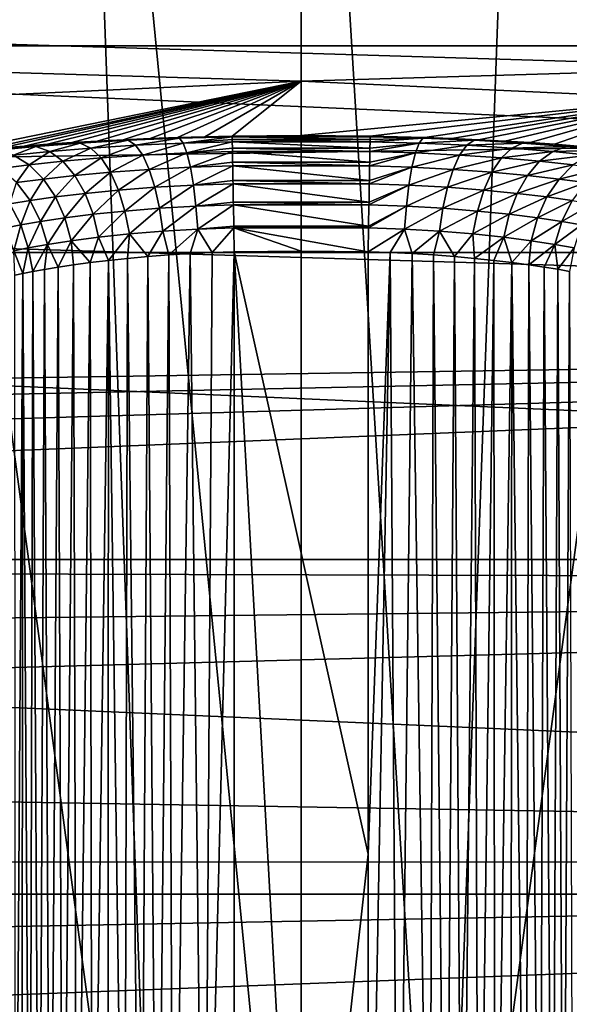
# Model space of a CAD drawing. Header units: metres. Extents: x -22 to 72, y -222 to 22.
# Tile 187 of 256: x -1.22 to 1.16, y 13.99 to 18.24. Entities that reach past the tile are written whole.
import ezdxf

# ---------------------------------------------------------------- set-up
doc = ezdxf.new("R2010")
doc.units = ezdxf.units.M
doc.layers.add('solid_509499_SW0002', color=7, linetype='CONTINUOUS')

msp = doc.modelspace()

# ---------------------------------------------------------------- linework, layer by layer
at = {"layer": 'solid_509499_SW0002'}
for points in [[(0, 11.699954, 120.188515), (0, 21.713963, 120.013718), (-0.974193, 21.692097, 120.013718)], [(0.612328, 11.68392, 120.188515), (0.974193, 21.692097, 120.013718), (0, 21.713963, 120.013718)], [(0, 11.699954, 120.188515), (0.612328, 11.68392, 120.188515), (0, 21.713963, 120.013718)], [(-0.612328, 11.68392, 120.188515), (-0.974193, 21.692097, 120.013718), (-1.946424, 21.626549, 120.013718)], [(-0.612328, 11.68392, 120.188515), (0, 11.699954, 120.188515), (-0.974193, 21.692097, 120.013718)], [(0.612328, 11.68392, 120.188515), (1.946424, 21.626549, 120.013718), (0.974193, 21.692097, 120.013718)], [(-1.222978, 11.63586, 120.188515), (-0.612328, 11.68392, 120.188515), (-1.946424, 21.626549, 120.013718)], [(0.612328, 11.68392, 120.188515), (1.222978, 11.63586, 120.188515), (1.946424, 21.626549, 120.013718)], [(-8.320589, 18.351847, 0.034086), (9.419344, 17.812874, 0.034086), (7.757732, 18.596777, 0.034086)], [(5.158554, 18.130411, 90), (-5.158554, 18.130411, 90), (-3.463683, 18.529041, 90)], [(5.158554, 18.130411, 90), (-3.463683, 18.529041, 90), (3.463683, 18.529041, 90)], [(-14.462714, 17.236006), (-12.905463, 18.430925), (14.462714, 17.236006)], [(-12.905463, 18.430925), (12.905463, 18.430925), (14.462714, 17.236006)], [(-9.957514, 17.517717, 0.034086), (9.419344, 17.812874, 0.034086), (-8.320589, 18.351847, 0.034086)], [(0, 17.977919, 90), (-5.158554, 18.130411, 90), (5.158554, 18.130411, 90)], [(0, 17.977919, 90), (-1.658791, 17.901228, 90), (-5.158554, 18.130411, 90)], [(1.658791, 17.901228, 90), (0, 17.977919, 90), (5.158554, 18.130411, 90)], [(-1.537294, 17.664787, 104.11422), (-1.658791, 17.901228, 90), (0, 17.977919, 90)], [(-1.381157, 17.680735, 103.939835), (-1.537294, 17.664787, 104.11422), (0, 17.977919, 90)], [(-1.292765, 17.688786, 103.861588), (-1.381157, 17.680735, 103.939835), (0, 17.977919, 90)], [(-1.19811, 17.696701, 103.790024), (-1.292765, 17.688786, 103.861588), (0, 17.977919, 90)], [(-1.097779, 17.704334, 103.725655), (-1.19811, 17.696701, 103.790024), (0, 17.977919, 90)], [(-0.992401, 17.711544, 103.668968), (-1.097779, 17.704334, 103.725655), (0, 17.977919, 90)], [(-0.882675, 17.718201, 103.620407), (-0.992401, 17.711544, 103.668968), (0, 17.977919, 90)], [(-0.769403, 17.724182, 103.580307), (-0.882675, 17.718201, 103.620407), (0, 17.977919, 90)], [(-0.653424, 17.729383, 103.548981), (-0.769403, 17.724182, 103.580307), (0, 17.977919, 90)], [(-0.535618, 17.733725, 103.526596), (-0.653424, 17.729383, 103.548981), (0, 17.977919, 90)], [(-0.416928, 17.737144, 103.513191), (-0.535618, 17.733725, 103.526596), (0, 17.977919, 90)], [(-0.29827, 17.739614, 103.508728), (-0.416928, 17.737144, 103.513191), (0, 17.977919, 90)], [(0, 17.742123, 103.508728), (-0.29827, 17.739614, 103.508728), (0, 17.977919, 90)], [(0, 17.742123, 103.508728), (0, 17.977919, 90), (1.658791, 17.901228, 90)], [(0.29827, 17.739614, 103.508728), (0, 17.742123, 103.508728), (1.658791, 17.901228, 90)], [(0.534408, 17.733763, 103.526436), (0.29827, 17.739614, 103.508728), (1.658791, 17.901228, 90)], [(0.651796, 17.729448, 103.548622), (0.534408, 17.733763, 103.526436), (1.658791, 17.901228, 90)], [(0.767483, 17.724276, 103.579712), (0.651796, 17.729448, 103.548622), (1.658791, 17.901228, 90)], [(0.880563, 17.718321, 103.61956), (0.767483, 17.724276, 103.579712), (1.658791, 17.901228, 90)], [(0.990195, 17.711687, 103.667892), (0.880563, 17.718321, 103.61956), (1.658791, 17.901228, 90)], [(1.095571, 17.704494, 103.72435), (0.990195, 17.711687, 103.667892), (1.658791, 17.901228, 90)], [(1.195948, 17.696875, 103.788513), (1.095571, 17.704494, 103.72435), (1.658791, 17.901228, 90)], [(-9.957514, 17.517717, 0.034086), (11.002612, 16.880907, 0.034086), (9.419344, 17.812874, 0.034086)], [(-1.147682, 17.695169, 103.833282), (-1.097779, 17.704334, 103.725655), (-0.992401, 17.711544, 103.668968)], [(-1.147682, 17.695169, 103.833282), (-0.992401, 17.711544, 103.668968), (-0.95653, 17.709517, 103.714523)], [(-1.147682, 17.695169, 103.833282), (-0.95653, 17.709517, 103.714523), (-1.087798, 17.673487, 103.916199)], [(-0.95653, 17.709517, 103.714523), (-0.910127, 17.687824, 103.805664), (-1.087798, 17.673487, 103.916199)], [(-0.95653, 17.709517, 103.714523), (-0.992401, 17.711544, 103.668968), (-0.882675, 17.718201, 103.620407)], [(-0.95653, 17.709517, 103.714523), (-0.882675, 17.718201, 103.620407), (-0.769403, 17.724182, 103.580307)], [(-0.95653, 17.709517, 103.714523), (-0.769403, 17.724182, 103.580307), (-0.747676, 17.721767, 103.626305)], [(-0.95653, 17.709517, 103.714523), (-0.747676, 17.721767, 103.626305), (-0.910127, 17.687824, 103.805664)], [(-0.747676, 17.721767, 103.626305), (-0.715928, 17.700062, 103.723526), (-0.910127, 17.687824, 103.805664)], [(-0.747676, 17.721767, 103.626305), (-0.769403, 17.724182, 103.580307), (-0.653424, 17.729383, 103.548981)], [(-0.747676, 17.721767, 103.626305), (-0.653424, 17.729383, 103.548981), (-0.535618, 17.733725, 103.526596)], [(-0.747676, 17.721767, 103.626305), (-0.535618, 17.733725, 103.526596), (-0.526179, 17.731081, 103.571571)], [(-0.747676, 17.721767, 103.626305), (-0.526179, 17.731081, 103.571571), (-0.715928, 17.700062, 103.723526)], [(-0.526179, 17.731081, 103.571571), (-0.509915, 17.709364, 103.672539), (-0.715928, 17.700062, 103.723526)], [(-0.715928, 17.700062, 103.723526), (-0.509915, 17.709364, 103.672539), (-0.685297, 17.657585, 103.814018)], [(-0.509915, 17.709364, 103.672539), (-0.494015, 17.666866, 103.766724), (-0.685297, 17.657585, 103.814018)], [(-0.526179, 17.731081, 103.571571), (-0.535618, 17.733725, 103.526596), (-0.416928, 17.737144, 103.513191)], [(-0.526179, 17.731081, 103.571571), (-0.416928, 17.737144, 103.513191), (-0.29827, 17.739614, 103.508728)], [(-0.526179, 17.731081, 103.571571), (-0.29827, 17.739614, 103.508728), (-0.298226, 17.736958, 103.552216)], [(-0.526179, 17.731081, 103.571571), (-0.298226, 17.736958, 103.552216), (-0.509915, 17.709364, 103.672539)], [(-0.298226, 17.736958, 103.552216), (-0.298032, 17.725439, 103.618538), (-0.509915, 17.709364, 103.672539)], [(-0.298032, 17.725439, 103.618538), (-0.297861, 17.715233, 103.65448), (-0.509915, 17.709364, 103.672539)], [(-0.509915, 17.709364, 103.672539), (-0.297861, 17.715233, 103.65448), (-0.494015, 17.666866, 103.766724)], [(-0.297861, 17.715233, 103.65448), (-0.297394, 17.687445, 103.722542), (-0.494015, 17.666866, 103.766724)], [(0.298226, 17.736958, 103.552216), (-0.29827, 17.739614, 103.508728), (0, 17.742123, 103.508728)], [(0.298226, 17.736958, 103.552216), (-0.298226, 17.736958, 103.552216), (-0.29827, 17.739614, 103.508728)], [(0.298032, 17.725439, 103.618538), (-0.298032, 17.725439, 103.618538), (-0.298226, 17.736958, 103.552216)], [(0.298226, 17.736958, 103.552216), (0.298032, 17.725439, 103.618538), (-0.298226, 17.736958, 103.552216)], [(0.29786, 17.715233, 103.65448), (-0.297861, 17.715233, 103.65448), (-0.298032, 17.725439, 103.618538)], [(0.298032, 17.725439, 103.618538), (0.29786, 17.715233, 103.65448), (-0.298032, 17.725439, 103.618538)], [(0.297393, 17.687445, 103.722542), (-0.297394, 17.687445, 103.722542), (-0.297861, 17.715233, 103.65448)], [(0.29786, 17.715233, 103.65448), (0.297393, 17.687445, 103.722542), (-0.297861, 17.715233, 103.65448)], [(0.298226, 17.736958, 103.552216), (0, 17.742123, 103.508728), (0.29827, 17.739614, 103.508728)], [(0.50999, 17.709345, 103.672569), (0.297145, 17.672716, 103.749992), (0.297393, 17.687445, 103.722542)], [(0.50999, 17.709345, 103.672569), (0.494084, 17.666847, 103.766754), (0.297145, 17.672716, 103.749992)], [(0.50999, 17.709345, 103.672569), (0.297393, 17.687445, 103.722542), (0.29786, 17.715233, 103.65448)], [(0.52626, 17.73106, 103.571609), (0.29786, 17.715233, 103.65448), (0.298032, 17.725439, 103.618538)], [(0.52626, 17.73106, 103.571609), (0.50999, 17.709345, 103.672569), (0.29786, 17.715233, 103.65448)], [(0.52626, 17.73106, 103.571609), (0.298032, 17.725439, 103.618538), (0.298226, 17.736958, 103.552216)], [(0.298226, 17.736958, 103.552216), (0.29827, 17.739614, 103.508728), (0.534408, 17.733763, 103.526436)], [(0.52626, 17.73106, 103.571609), (0.298226, 17.736958, 103.552216), (0.534408, 17.733763, 103.526436)], [(0.50999, 17.709345, 103.672569), (0.716155, 17.700052, 103.723602), (0.494084, 17.666847, 103.766754)], [(0.52626, 17.73106, 103.571609), (0.74792, 17.721758, 103.626389), (0.50999, 17.709345, 103.672569)], [(0.74792, 17.721758, 103.626389), (0.716155, 17.700052, 103.723602), (0.50999, 17.709345, 103.672569)], [(0.52626, 17.73106, 103.571609), (0.534408, 17.733763, 103.526436), (0.651796, 17.729448, 103.548622)], [(0.52626, 17.73106, 103.571609), (0.651796, 17.729448, 103.548622), (0.74792, 17.721758, 103.626389)], [(0.74792, 17.721758, 103.626389), (0.651796, 17.729448, 103.548622), (0.767483, 17.724276, 103.579712)], [(0.74792, 17.721758, 103.626389), (0.956856, 17.709492, 103.714691), (0.716155, 17.700052, 103.723602)], [(0.956856, 17.709492, 103.714691), (0.910431, 17.687798, 103.805824), (0.716155, 17.700052, 103.723602)], [(0.74792, 17.721758, 103.626389), (0.767483, 17.724276, 103.579712), (0.880563, 17.718321, 103.61956)], [(0.74792, 17.721758, 103.626389), (0.880563, 17.718321, 103.61956), (0.956856, 17.709492, 103.714691)], [(0.956856, 17.709492, 103.714691), (0.880563, 17.718321, 103.61956), (0.990195, 17.711687, 103.667892)], [(0.956856, 17.709492, 103.714691), (1.148017, 17.695147, 103.833527), (0.910431, 17.687798, 103.805824)], [(0.956856, 17.709492, 103.714691), (0.990195, 17.711687, 103.667892), (1.095571, 17.704494, 103.72435)], [(0.956856, 17.709492, 103.714691), (1.095571, 17.704494, 103.72435), (1.148017, 17.695147, 103.833527)], [(-1.316822, 17.679735, 103.978935), (-1.292765, 17.688786, 103.861588), (-1.19811, 17.696701, 103.790024)], [(-1.316822, 17.679735, 103.978935), (-1.19811, 17.696701, 103.790024), (-1.147682, 17.695169, 103.833282)], [(-1.316822, 17.679735, 103.978935), (-1.147682, 17.695169, 103.833282), (-1.244935, 17.658056, 104.051689)], [(-1.147682, 17.695169, 103.833282), (-1.087798, 17.673487, 103.916199), (-1.244935, 17.658056, 104.051689)], [(-1.244935, 17.658056, 104.051689), (-1.087798, 17.673487, 103.916199), (-1.17671, 17.615633, 104.118591)], [(-1.147682, 17.695169, 103.833282), (-1.19811, 17.696701, 103.790024), (-1.097779, 17.704334, 103.725655)], [(-1.087798, 17.673487, 103.916199), (-1.030691, 17.631054, 103.992805), (-1.17671, 17.615633, 104.118591)], [(-1.087798, 17.673487, 103.916199), (-0.910127, 17.687824, 103.805664), (-1.030691, 17.631054, 103.992805)], [(-0.910127, 17.687824, 103.805664), (-0.865647, 17.645372, 103.890221), (-1.030691, 17.631054, 103.992805)], [(-0.910127, 17.687824, 103.805664), (-0.715928, 17.700062, 103.723526), (-0.865647, 17.645372, 103.890221)], [(-0.715928, 17.700062, 103.723526), (-0.685297, 17.657585, 103.814018), (-0.865647, 17.645372, 103.890221)], [(-0.685297, 17.657585, 103.814018), (-0.494015, 17.666866, 103.766724), (-0.657122, 17.596197, 103.893822)], [(-0.494015, 17.666866, 103.766724), (-0.479172, 17.605448, 103.850021), (-0.657122, 17.596197, 103.893822)], [(-0.297394, 17.687445, 103.722542), (-0.297146, 17.672716, 103.749992), (-0.494015, 17.666866, 103.766724)], [(-0.494015, 17.666866, 103.766724), (-0.297146, 17.672716, 103.749992), (-0.479172, 17.605448, 103.850021)], [(-0.297146, 17.672716, 103.749992), (-0.296386, 17.627495, 103.815628), (-0.479172, 17.605448, 103.850021)], [(0.297145, 17.672716, 103.749992), (-0.297146, 17.672716, 103.749992), (-0.297394, 17.687445, 103.722542)], [(0.297393, 17.687445, 103.722542), (0.297145, 17.672716, 103.749992), (-0.297394, 17.687445, 103.722542)], [(0.296385, 17.627495, 103.815628), (-0.296386, 17.627495, 103.815628), (-0.297146, 17.672716, 103.749992)], [(0.297145, 17.672716, 103.749992), (0.296385, 17.627495, 103.815628), (-0.297146, 17.672716, 103.749992)], [(0.494084, 17.666847, 103.766754), (0.296112, 17.611271, 103.834579), (0.296385, 17.627495, 103.815628)], [(0.494084, 17.666847, 103.766754), (0.479237, 17.605431, 103.850044), (0.296112, 17.611271, 103.834579)], [(0.494084, 17.666847, 103.766754), (0.296385, 17.627495, 103.815628), (0.297145, 17.672716, 103.749992)], [(0.494084, 17.666847, 103.766754), (0.685508, 17.657576, 103.814087), (0.479237, 17.605431, 103.850044)], [(0.716155, 17.700052, 103.723602), (0.685508, 17.657576, 103.814087), (0.494084, 17.666847, 103.766754)], [(0.716155, 17.700052, 103.723602), (0.910431, 17.687798, 103.805824), (0.685508, 17.657576, 103.814087)], [(0.910431, 17.687798, 103.805824), (0.865928, 17.645346, 103.890373), (0.685508, 17.657576, 103.814087)], [(0.910431, 17.687798, 103.805824), (1.088109, 17.673462, 103.91642), (0.865928, 17.645346, 103.890373)], [(1.088109, 17.673462, 103.91642), (1.03098, 17.631031, 103.993011), (0.865928, 17.645346, 103.890373)], [(1.148017, 17.695147, 103.833527), (1.088109, 17.673462, 103.91642), (0.910431, 17.687798, 103.805824)], [(1.088109, 17.673462, 103.91642), (1.245213, 17.658024, 104.051971), (1.03098, 17.631031, 103.993011)], [(1.148017, 17.695147, 103.833527), (1.317121, 17.679703, 103.97924), (1.088109, 17.673462, 103.91642)], [(1.317121, 17.679703, 103.97924), (1.245213, 17.658024, 104.051971), (1.088109, 17.673462, 103.91642)], [(1.148017, 17.695147, 103.833527), (1.095571, 17.704494, 103.72435), (1.195948, 17.696875, 103.788513)], [(1.148017, 17.695147, 103.833527), (1.195948, 17.696875, 103.788513), (1.290695, 17.688967, 103.859909)], [(1.148017, 17.695147, 103.833527), (1.290695, 17.688967, 103.859909), (1.317121, 17.679703, 103.97924)], [(-1.244935, 17.658056, 104.051689), (-1.17671, 17.615633, 104.118591), (-1.300636, 17.600128, 104.26403)], [(-1.17671, 17.615633, 104.118591), (-1.030691, 17.631054, 103.992805), (-1.11513, 17.554319, 104.176727)], [(-1.030691, 17.631054, 103.992805), (-0.978859, 17.569731, 104.059761), (-1.11513, 17.554319, 104.176727)], [(-1.030691, 17.631054, 103.992805), (-0.865647, 17.645372, 103.890221), (-0.978859, 17.569731, 104.059761)], [(-0.865647, 17.645372, 103.890221), (-0.825033, 17.584019, 103.9645), (-0.978859, 17.569731, 104.059761)], [(-0.865647, 17.645372, 103.890221), (-0.685297, 17.657585, 103.814018), (-0.825033, 17.584019, 103.9645)], [(-0.685297, 17.657585, 103.814018), (-0.657122, 17.596197, 103.893822), (-0.825033, 17.584019, 103.9645)], [(-0.296386, 17.627495, 103.815628), (-0.296113, 17.611271, 103.834579), (-0.479172, 17.605448, 103.850021)], [(0.296112, 17.611271, 103.834579), (-0.296113, 17.611271, 103.834579), (-0.296386, 17.627495, 103.815628)], [(0.296385, 17.627495, 103.815628), (0.296112, 17.611271, 103.834579), (-0.296386, 17.627495, 103.815628)], [(0.685508, 17.657576, 103.814087), (0.657318, 17.596188, 103.893883), (0.479237, 17.605431, 103.850044)], [(0.685508, 17.657576, 103.814087), (0.865928, 17.645346, 103.890373), (0.657318, 17.596188, 103.893883)], [(0.865928, 17.645346, 103.890373), (0.825295, 17.583994, 103.964638), (0.657318, 17.596188, 103.893883)], [(0.865928, 17.645346, 103.890373), (1.03098, 17.631031, 103.993011), (0.825295, 17.583994, 103.964638)], [(1.03098, 17.631031, 103.993011), (0.979129, 17.569706, 104.059959), (0.825295, 17.583994, 103.964638)], [(1.03098, 17.631031, 103.993011), (1.176968, 17.615601, 104.118858), (0.979129, 17.569706, 104.059959)], [(1.245213, 17.658024, 104.051971), (1.176968, 17.615601, 104.118858), (1.03098, 17.631031, 103.993011)], [(-1.300636, 17.600128, 104.26403), (-1.17671, 17.615633, 104.118591), (-1.23095, 17.538811, 104.312141)], [(-1.17671, 17.615633, 104.118591), (-1.11513, 17.554319, 104.176727), (-1.23095, 17.538811, 104.312141)], [(-0.978859, 17.569731, 104.059761), (-0.825033, 17.584019, 103.9645), (-0.934568, 17.492193, 104.114143)], [(-0.825033, 17.584019, 103.9645), (-0.790061, 17.506447, 104.025246), (-0.934568, 17.492193, 104.114143)], [(-0.825033, 17.584019, 103.9645), (-0.657122, 17.596197, 103.893822), (-0.790061, 17.506447, 104.025246)], [(-0.657122, 17.596197, 103.893822), (-0.632634, 17.518579, 103.95945), (-0.790061, 17.506447, 104.025246)], [(-0.657122, 17.596197, 103.893822), (-0.479172, 17.605448, 103.850021), (-0.632634, 17.518579, 103.95945)], [(-0.479172, 17.605448, 103.850021), (-0.466038, 17.52779, 103.91877), (-0.632634, 17.518579, 103.95945)], [(-0.479172, 17.605448, 103.850021), (-0.296113, 17.611271, 103.834579), (-0.466038, 17.52779, 103.91877)], [(-0.296113, 17.611271, 103.834579), (-0.295058, 17.548531, 103.893234), (-0.466038, 17.52779, 103.91877)], [(0.295057, 17.548531, 103.893234), (-0.295058, 17.548531, 103.893234), (-0.296113, 17.611271, 103.834579)], [(0.296112, 17.611271, 103.834579), (0.295057, 17.548531, 103.893234), (-0.296113, 17.611271, 103.834579)], [(0.479237, 17.605431, 103.850044), (0.294806, 17.533581, 103.904533), (0.295057, 17.548531, 103.893234)], [(0.479237, 17.605431, 103.850044), (0.466098, 17.527775, 103.9188), (0.294806, 17.533581, 103.904533)], [(0.479237, 17.605431, 103.850044), (0.295057, 17.548531, 103.893234), (0.296112, 17.611271, 103.834579)], [(0.479237, 17.605431, 103.850044), (0.657318, 17.596188, 103.893883), (0.466098, 17.527775, 103.9188)], [(0.657318, 17.596188, 103.893883), (0.632817, 17.51857, 103.959503), (0.466098, 17.527775, 103.9188)], [(0.657318, 17.596188, 103.893883), (0.825295, 17.583994, 103.964638), (0.632817, 17.51857, 103.959503)], [(0.825295, 17.583994, 103.964638), (0.790308, 17.506422, 104.025375), (0.632817, 17.51857, 103.959503)], [(0.825295, 17.583994, 103.964638), (0.979129, 17.569706, 104.059959), (0.790308, 17.506422, 104.025375)], [(1.176968, 17.615601, 104.118858), (1.11537, 17.554287, 104.176971), (0.979129, 17.569706, 104.059959)], [(1.176968, 17.615601, 104.118858), (1.300847, 17.6001, 104.264328), (1.11537, 17.554287, 104.176971)], [(1.300847, 17.6001, 104.264328), (1.231148, 17.53878, 104.312416), (1.11537, 17.554287, 104.176971)], [(-1.23095, 17.538811, 104.312141), (-1.172237, 17.461281, 104.350517), (-1.260488, 17.446718, 104.491814)], [(-1.23095, 17.538811, 104.312141), (-1.11513, 17.554319, 104.176727), (-1.172237, 17.461281, 104.350517)], [(-1.11513, 17.554319, 104.176727), (-1.062886, 17.476797, 104.223541), (-1.172237, 17.461281, 104.350517)], [(-1.11513, 17.554319, 104.176727), (-0.978859, 17.569731, 104.059761), (-1.062886, 17.476797, 104.223541)], [(-0.978859, 17.569731, 104.059761), (-0.934568, 17.492193, 104.114143), (-1.062886, 17.476797, 104.223541)], [(-0.295058, 17.548531, 103.893234), (-0.294807, 17.533581, 103.904533), (-0.466038, 17.52779, 103.91877)], [(0.294806, 17.533581, 103.904533), (-0.294807, 17.533581, 103.904533), (-0.295058, 17.548531, 103.893234)], [(0.295057, 17.548531, 103.893234), (0.294806, 17.533581, 103.904533), (-0.295058, 17.548531, 103.893234)], [(0.979129, 17.569706, 104.059959), (0.934822, 17.492168, 104.114319), (0.790308, 17.506422, 104.025375)], [(0.979129, 17.569706, 104.059959), (1.11537, 17.554287, 104.176971), (0.934822, 17.492168, 104.114319)], [(1.11537, 17.554287, 104.176971), (1.063113, 17.476765, 104.22377), (0.934822, 17.492168, 104.114319)], [(1.11537, 17.554287, 104.176971), (1.231148, 17.53878, 104.312416), (1.063113, 17.476765, 104.22377)], [(1.231148, 17.53878, 104.312416), (1.172424, 17.461252, 104.350777), (1.063113, 17.476765, 104.22377)], [(-9.957514, 17.517717, 0.034086), (-11.511685, 16.537945, 0.034086), (11.002612, 16.880907, 0.034086)], [(-0.934568, 17.492193, 104.114143), (-0.790061, 17.506447, 104.025246), (-0.899755, 17.401836, 104.153564)], [(-0.790061, 17.506447, 104.025246), (-0.762262, 17.416046, 104.069809), (-0.899755, 17.401836, 104.153564)], [(-0.790061, 17.506447, 104.025246), (-0.632634, 17.518579, 103.95945), (-0.762262, 17.416046, 104.069809)], [(-0.632634, 17.518579, 103.95945), (-0.612904, 17.428127, 104.008026), (-0.762262, 17.416046, 104.069809)], [(-0.632634, 17.518579, 103.95945), (-0.466038, 17.52779, 103.91877), (-0.612904, 17.428127, 104.008026)], [(-0.466038, 17.52779, 103.91877), (-0.455185, 17.437292, 103.969986), (-0.612904, 17.428127, 104.008026)], [(-0.466038, 17.52779, 103.91877), (-0.294807, 17.533581, 103.904533), (-0.455185, 17.437292, 103.969986)], [(-0.294807, 17.533581, 103.904533), (-0.293476, 17.454424, 103.951561), (-0.455185, 17.437292, 103.969986)], [(0.293475, 17.454424, 103.951561), (-0.293476, 17.454424, 103.951561), (-0.294807, 17.533581, 103.904533)], [(0.294806, 17.533581, 103.904533), (0.293475, 17.454424, 103.951561), (-0.294807, 17.533581, 103.904533)], [(0.466098, 17.527775, 103.9188), (0.293284, 17.443045, 103.956795), (0.293475, 17.454424, 103.951561)], [(0.466098, 17.527775, 103.9188), (0.455242, 17.437281, 103.970009), (0.293284, 17.443045, 103.956795)], [(0.466098, 17.527775, 103.9188), (0.293475, 17.454424, 103.951561), (0.294806, 17.533581, 103.904533)], [(0.466098, 17.527775, 103.9188), (0.632817, 17.51857, 103.959503), (0.455242, 17.437281, 103.970009)], [(0.632817, 17.51857, 103.959503), (0.613078, 17.428116, 104.00808), (0.455242, 17.437281, 103.970009)], [(0.632817, 17.51857, 103.959503), (0.790308, 17.506422, 104.025375), (0.613078, 17.428116, 104.00808)], [(0.790308, 17.506422, 104.025375), (0.762496, 17.416021, 104.069931), (0.613078, 17.428116, 104.00808)], [(0.790308, 17.506422, 104.025375), (0.934822, 17.492168, 104.114319), (0.762496, 17.416021, 104.069931)], [(-1.260488, 17.446718, 104.491814), (-1.172237, 17.461281, 104.350517), (-1.21198, 17.356335, 104.512024)], [(-1.172237, 17.461281, 104.350517), (-1.127064, 17.370932, 104.37748), (-1.21198, 17.356335, 104.512024)], [(-1.172237, 17.461281, 104.350517), (-1.062886, 17.476797, 104.223541), (-1.127064, 17.370932, 104.37748)], [(-1.062886, 17.476797, 104.223541), (-1.022264, 17.386456, 104.256996), (-1.127064, 17.370932, 104.37748)], [(-1.062886, 17.476797, 104.223541), (-0.934568, 17.492193, 104.114143), (-1.022264, 17.386456, 104.256996)], [(-0.934568, 17.492193, 104.114143), (-0.899755, 17.401836, 104.153564), (-1.022264, 17.386456, 104.256996)], [(-0.293476, 17.454424, 103.951561), (-0.293284, 17.443045, 103.956795), (-0.455185, 17.437292, 103.969986)], [(0.293284, 17.443045, 103.956795), (-0.293284, 17.443045, 103.956795), (-0.293476, 17.454424, 103.951561)], [(0.293475, 17.454424, 103.951561), (0.293284, 17.443045, 103.956795), (-0.293476, 17.454424, 103.951561)], [(0.934822, 17.492168, 104.114319), (0.899996, 17.401812, 104.153732), (0.762496, 17.416021, 104.069931)], [(0.934822, 17.492168, 104.114319), (1.063113, 17.476765, 104.22377), (0.899996, 17.401812, 104.153732)], [(1.063113, 17.476765, 104.22377), (1.022481, 17.386425, 104.257217), (0.899996, 17.401812, 104.153732)], [(1.063113, 17.476765, 104.22377), (1.172424, 17.461252, 104.350777), (1.022481, 17.386425, 104.257217)], [(1.172424, 17.461252, 104.350777), (1.127244, 17.370903, 104.377724), (1.022481, 17.386425, 104.257217)], [(1.172424, 17.461252, 104.350777), (1.260626, 17.446693, 104.492073), (1.127244, 17.370903, 104.377724)], [(-1.260488, 17.446718, 104.491814), (-1.21198, 17.356335, 104.512024), (-1.275305, 17.34363, 104.657516)], [(-0.899755, 17.401836, 104.153564), (-0.762262, 17.416046, 104.069809), (-0.875941, 17.302608, 104.176308)], [(-0.762262, 17.416046, 104.069809), (-0.742849, 17.316771, 104.096245), (-0.875941, 17.302608, 104.176308)], [(-0.762262, 17.416046, 104.069809), (-0.612904, 17.428127, 104.008026), (-0.742849, 17.316771, 104.096245)], [(-0.612904, 17.428127, 104.008026), (-0.598795, 17.328794, 104.037437), (-0.742849, 17.316771, 104.096245)], [(-0.612904, 17.428127, 104.008026), (-0.455185, 17.437292, 103.969986), (-0.598795, 17.328794, 104.037437)], [(-0.455185, 17.437292, 103.969986), (-0.447088, 17.337912, 104.001411), (-0.598795, 17.328794, 104.037437)], [(-0.455185, 17.437292, 103.969986), (-0.293284, 17.443045, 103.956795), (-0.447088, 17.337912, 104.001411)], [(-0.293284, 17.443045, 103.956795), (-0.291716, 17.349791, 103.98774), (-0.447088, 17.337912, 104.001411)], [(0.291716, 17.349791, 103.98774), (-0.291716, 17.349791, 103.98774), (-0.293284, 17.443045, 103.956795)], [(0.293284, 17.443045, 103.956795), (0.291716, 17.349791, 103.98774), (-0.293284, 17.443045, 103.956795)], [(0.455242, 17.437281, 103.970009), (0.291612, 17.34362, 103.98909), (0.291716, 17.349791, 103.98774)], [(0.455242, 17.437281, 103.970009), (0.447144, 17.3379, 104.001434), (0.291612, 17.34362, 103.98909)], [(0.455242, 17.437281, 103.970009), (0.291716, 17.349791, 103.98774), (0.293284, 17.443045, 103.956795)], [(0.455242, 17.437281, 103.970009), (0.613078, 17.428116, 104.00808), (0.447144, 17.3379, 104.001434)], [(0.613078, 17.428116, 104.00808), (0.598963, 17.328783, 104.037491), (0.447144, 17.3379, 104.001434)], [(0.613078, 17.428116, 104.00808), (0.762496, 17.416021, 104.069931), (0.598963, 17.328783, 104.037491)], [(0.762496, 17.416021, 104.069931), (0.743076, 17.316748, 104.096359), (0.598963, 17.328783, 104.037491)], [(0.762496, 17.416021, 104.069931), (0.899996, 17.401812, 104.153732), (0.743076, 17.316748, 104.096359)], [(1.260626, 17.446693, 104.492073), (1.212113, 17.356308, 104.512268), (1.127244, 17.370903, 104.377724)], [(-1.21198, 17.356335, 104.512024), (-1.127064, 17.370932, 104.37748), (-1.18076, 17.257076, 104.522217)], [(-1.127064, 17.370932, 104.37748), (-1.097407, 17.271713, 104.391853), (-1.18076, 17.257076, 104.522217)], [(-1.127064, 17.370932, 104.37748), (-1.022264, 17.386456, 104.256996), (-1.097407, 17.271713, 104.391853)], [(-1.022264, 17.386456, 104.256996), (-0.99504, 17.287247, 104.275627), (-1.097407, 17.271713, 104.391853)], [(-1.022264, 17.386456, 104.256996), (-0.899755, 17.401836, 104.153564), (-0.99504, 17.287247, 104.275627)], [(-0.899755, 17.401836, 104.153564), (-0.875941, 17.302608, 104.176308), (-0.99504, 17.287247, 104.275627)], [(0.899996, 17.401812, 104.153732), (0.876175, 17.302582, 104.176468), (0.743076, 17.316748, 104.096359)], [(0.899996, 17.401812, 104.153732), (1.022481, 17.386425, 104.257217), (0.876175, 17.302582, 104.176468)], [(1.022481, 17.386425, 104.257217), (0.995252, 17.287214, 104.275841), (0.876175, 17.302582, 104.176468)], [(1.022481, 17.386425, 104.257217), (1.127244, 17.370903, 104.377724), (0.995252, 17.287214, 104.275841)], [(1.127244, 17.370903, 104.377724), (1.097583, 17.271685, 104.39209), (0.995252, 17.287214, 104.275841)], [(1.127244, 17.370903, 104.377724), (1.212113, 17.356308, 104.512268), (1.097583, 17.271685, 104.39209)], [(-1.275305, 17.34363, 104.657516), (-1.21198, 17.356335, 104.512024), (-1.243229, 17.244314, 104.663742)], [(-1.21198, 17.356335, 104.512024), (-1.18076, 17.257076, 104.522217), (-1.243229, 17.244314, 104.663742)], [(-0.742849, 17.316771, 104.096245), (-0.598795, 17.328794, 104.037437), (-0.66328, 17.219339, 104.072334)], [(-0.598795, 17.328794, 104.037437), (-0.572711, 17.226336, 104.040833), (-0.66328, 17.219339, 104.072334)], [(-0.598795, 17.328794, 104.037437), (-0.447088, 17.337912, 104.001411), (-0.572711, 17.226336, 104.040833)], [(-0.447088, 17.337912, 104.001411), (-0.479693, 17.23214, 104.018181), (-0.572711, 17.226336, 104.040833)], [(-0.447088, 17.337912, 104.001411), (-0.385104, 17.236643, 104.004547), (-0.479693, 17.23214, 104.018181)], [(-0.291716, 17.349791, 103.98774), (-0.291612, 17.34362, 103.98909), (-0.447088, 17.337912, 104.001411)], [(-0.447088, 17.337912, 104.001411), (-0.291612, 17.34362, 103.98909), (-0.385104, 17.236643, 104.004547)], [(-0.291612, 17.34362, 103.98909), (-0.289866, 17.239761, 104), (-0.385104, 17.236643, 104.004547)], [(0.291612, 17.34362, 103.98909), (-0.291612, 17.34362, 103.98909), (-0.291716, 17.349791, 103.98774)], [(0.291716, 17.349791, 103.98774), (0.291612, 17.34362, 103.98909), (-0.291716, 17.349791, 103.98774)], [(-0.291612, 17.34362, 103.98909), (0.289866, 17.239761, 104), (0, 17.242199, 104)], [(0.291612, 17.34362, 103.98909), (0.289866, 17.239761, 104), (-0.291612, 17.34362, 103.98909)], [(-0.291612, 17.34362, 103.98909), (0, 17.242199, 104), (-0.289866, 17.239761, 104)], [(0.447144, 17.3379, 104.001434), (0.289866, 17.239761, 104), (0.291612, 17.34362, 103.98909)], [(0.447144, 17.3379, 104.001434), (0.384969, 17.236647, 104.004532), (0.289866, 17.239761, 104)], [(0.447144, 17.3379, 104.001434), (0.479457, 17.232147, 104.018135), (0.384969, 17.236647, 104.004532)], [(0.447144, 17.3379, 104.001434), (0.598963, 17.328783, 104.037491), (0.479457, 17.232147, 104.018135)], [(0.598963, 17.328783, 104.037491), (0.572407, 17.226355, 104.040741), (0.479457, 17.232147, 104.018135)], [(0.598963, 17.328783, 104.037491), (0.66292, 17.21937, 104.072189), (0.572407, 17.226355, 104.040741)], [(0.598963, 17.328783, 104.037491), (0.743076, 17.316748, 104.096359), (0.66292, 17.21937, 104.072189)], [(1.212113, 17.356308, 104.512268), (1.18089, 17.25705, 104.522453), (1.097583, 17.271685, 104.39209)], [(-1.097407, 17.271713, 104.391853), (-0.99504, 17.287247, 104.275627), (-1.050752, 17.173473, 104.351112)], [(-0.99504, 17.287247, 104.275627), (-0.984647, 17.183296, 104.280777), (-1.050752, 17.173473, 104.351112)], [(-0.99504, 17.287247, 104.275627), (-0.875941, 17.302608, 104.176308), (-0.912075, 17.193054, 104.217148)], [(-0.99504, 17.287247, 104.275627), (-0.912075, 17.193054, 104.217148), (-0.984647, 17.183296, 104.280777)], [(-0.875941, 17.302608, 104.176308), (-0.833782, 17.202488, 104.160858), (-0.912075, 17.193054, 104.217148)], [(-0.875941, 17.302608, 104.176308), (-0.742849, 17.316771, 104.096245), (-0.833782, 17.202488, 104.160858)], [(-0.742849, 17.316771, 104.096245), (-0.750574, 17.211325, 104.11245), (-0.833782, 17.202488, 104.160858)], [(-0.742849, 17.316771, 104.096245), (-0.66328, 17.219339, 104.072334), (-0.750574, 17.211325, 104.11245)], [(0.743076, 17.316748, 104.096359), (0.750167, 17.211363, 104.112236), (0.66292, 17.21937, 104.072189)], [(0.743076, 17.316748, 104.096359), (0.876175, 17.302582, 104.176468), (0.750167, 17.211363, 104.112236)], [(0.876175, 17.302582, 104.176468), (0.833344, 17.202538, 104.160576), (0.750167, 17.211363, 104.112236)], [(0.876175, 17.302582, 104.176468), (0.911641, 17.193111, 104.216805), (0.833344, 17.202538, 104.160576)], [(0.876175, 17.302582, 104.176468), (0.995252, 17.287214, 104.275841), (0.911641, 17.193111, 104.216805)], [(0.995252, 17.287214, 104.275841), (0.984238, 17.183352, 104.28038), (0.911641, 17.193111, 104.216805)], [(0.995252, 17.287214, 104.275841), (1.097583, 17.271685, 104.39209), (0.984238, 17.183352, 104.28038)], [(-1.243229, 17.244314, 104.663742), (-1.18076, 17.257076, 104.522217), (-1.204066, 17.146345, 104.594734)], [(-1.243229, 17.244314, 104.663742), (-1.204066, 17.146345, 104.594734), (-1.238669, 17.138887, 104.684135)], [(-1.18076, 17.257076, 104.522217), (-1.16097, 17.154743, 104.508904), (-1.204066, 17.146345, 104.594734)], [(-1.18076, 17.257076, 104.522217), (-1.097407, 17.271713, 104.391853), (-1.16097, 17.154743, 104.508904)], [(-1.097407, 17.271713, 104.391853), (-1.109718, 17.163864, 104.427422), (-1.16097, 17.154743, 104.508904)], [(-1.097407, 17.271713, 104.391853), (-1.050752, 17.173473, 104.351112), (-1.109718, 17.163864, 104.427422)], [(-0.289866, 17.239761, 104), (0, 17.242199, 104), (0.289866, 17.239761, 104)], [(1.097583, 17.271685, 104.39209), (1.050379, 17.173532, 104.350677), (0.984238, 17.183352, 104.28038)], [(1.097583, 17.271685, 104.39209), (1.109399, 17.163919, 104.426971), (1.050379, 17.173532, 104.350677)], [(1.097583, 17.271685, 104.39209), (1.18089, 17.25705, 104.522453), (1.109399, 17.163919, 104.426971)], [(1.18089, 17.25705, 104.522453), (1.160723, 17.154789, 104.508461), (1.109399, 17.163919, 104.426971)], [(-15.909897, 15.909908), (-14.462714, 17.236006), (15.909897, 15.909908)], [(-14.462714, 17.236006), (14.462714, 17.236006), (15.909897, 15.909908)], [(-0.904601, 12.176755, 104.211266), (-0.912075, 17.193054, 104.217148), (-0.833782, 17.202488, 104.160858)], [(-0.835542, 12.145129, 104.162003), (-0.904601, 12.176755, 104.211266), (-0.833782, 17.202488, 104.160858)], [(-0.76481, 12.116307, 104.119987), (-0.835542, 12.145129, 104.162003), (-0.833782, 17.202488, 104.160858)], [(-0.76481, 12.116307, 104.119987), (-0.833782, 17.202488, 104.160858), (-0.750574, 17.211325, 104.11245)], [(-0.693877, 12.091243, 104.085243), (-0.76481, 12.116307, 104.119987), (-0.750574, 17.211325, 104.11245)], [(-0.693877, 12.091243, 104.085243), (-0.750574, 17.211325, 104.11245), (-0.66328, 17.219339, 104.072334)], [(-0.623488, 12.070402, 104.057297), (-0.693877, 12.091243, 104.085243), (-0.66328, 17.219339, 104.072334)], [(-0.623488, 12.070402, 104.057297), (-0.66328, 17.219339, 104.072334), (-0.572711, 17.226336, 104.040833)], [(-0.554014, 12.053989, 104.035515), (-0.623488, 12.070402, 104.057297), (-0.572711, 17.226336, 104.040833)], [(-0.554014, 12.053989, 104.035515), (-0.572711, 17.226336, 104.040833), (-0.479693, 17.23214, 104.018181)], [(-0.418915, 12.034349, 104.008362), (-0.554014, 12.053989, 104.035515), (-0.479693, 17.23214, 104.018181)], [(-0.418915, 12.034349, 104.008362), (-0.479693, 17.23214, 104.018181), (-0.385104, 17.236643, 104.004547)], [(-0.418915, 12.034349, 104.008362), (-0.289866, 17.239761, 104), (-0.289866, 12.031115, 104)], [(-0.418915, 12.034349, 104.008362), (-0.385104, 17.236643, 104.004547), (-0.289866, 17.239761, 104)], [(0.289866, 14.635438, 104), (-0.289866, 17.239761, 104), (0.289866, 17.239761, 104)], [(0, 12.034605, 104), (-0.289866, 12.031115, 104), (-0.289866, 17.239761, 104)], [(0.289866, 14.635438, 104), (0, 12.034605, 104), (-0.289866, 17.239761, 104)], [(0.384969, 17.236647, 104.004532), (0.289866, 14.635438, 104), (0.289866, 17.239761, 104)], [(0.384969, 17.236647, 104.004532), (0.289866, 12.031115, 104), (0.289866, 14.635438, 104)], [(0.419238, 12.034337, 104.008408), (0.289866, 12.031115, 104), (0.384969, 17.236647, 104.004532)], [(0.419238, 12.034337, 104.008408), (0.384969, 17.236647, 104.004532), (0.479457, 17.232147, 104.018135)], [(0.555067, 12.054184, 104.035805), (0.419238, 12.034337, 104.008408), (0.479457, 17.232147, 104.018135)], [(0.555067, 12.054184, 104.035805), (0.479457, 17.232147, 104.018135), (0.572407, 17.226355, 104.040741)], [(0.624976, 12.070826, 104.057823), (0.555067, 12.054184, 104.035805), (0.572407, 17.226355, 104.040741)], [(0.624976, 12.070826, 104.057823), (0.572407, 17.226355, 104.040741), (0.66292, 17.21937, 104.072189)], [(0.69582, 12.091913, 104.086105), (0.624976, 12.070826, 104.057823), (0.66292, 17.21937, 104.072189)], [(0.69582, 12.091913, 104.086105), (0.66292, 17.21937, 104.072189), (0.750167, 17.211363, 104.112236)], [(0.767186, 12.117243, 104.121269), (0.69582, 12.091913, 104.086105), (0.750167, 17.211363, 104.112236)], [(0.767186, 12.117243, 104.121269), (0.750167, 17.211363, 104.112236), (0.833344, 17.202538, 104.160576)], [(0.838097, 12.146258, 104.163673), (0.767186, 12.117243, 104.121269), (0.833344, 17.202538, 104.160576)], [(0.838097, 12.146258, 104.163673), (0.833344, 17.202538, 104.160576), (0.911641, 17.193111, 104.216805)], [(-1.132966, 12.303082, 104.462242), (-1.16097, 17.154743, 104.508904), (-1.109718, 17.163864, 104.427422)], [(-1.085232, 12.274171, 104.393867), (-1.132966, 12.303082, 104.462242), (-1.109718, 17.163864, 104.427422)], [(-1.085232, 12.274171, 104.393867), (-1.109718, 17.163864, 104.427422), (-1.050752, 17.173473, 104.351112)], [(-1.030745, 12.242712, 104.328362), (-1.085232, 12.274171, 104.393867), (-1.050752, 17.173473, 104.351112)], [(-1.030745, 12.242712, 104.328362), (-1.050752, 17.173473, 104.351112), (-0.984647, 17.183296, 104.280777)], [(-0.97016, 12.209782, 104.267059), (-1.030745, 12.242712, 104.328362), (-0.984647, 17.183296, 104.280777)], [(-0.97016, 12.209782, 104.267059), (-0.984647, 17.183296, 104.280777), (-0.912075, 17.193054, 104.217148)], [(-0.904601, 12.176755, 104.211266), (-0.97016, 12.209782, 104.267059), (-0.912075, 17.193054, 104.217148)], [(0.906941, 12.177896, 104.213097), (0.838097, 12.146258, 104.163673), (0.911641, 17.193111, 104.216805)], [(0.972063, 12.210772, 104.268829), (0.906941, 12.177896, 104.213097), (0.911641, 17.193111, 104.216805)], [(0.972063, 12.210772, 104.268829), (0.911641, 17.193111, 104.216805), (0.984238, 17.183352, 104.28038)], [(1.03216, 12.243481, 104.329926), (0.972063, 12.210772, 104.268829), (0.984238, 17.183352, 104.28038)], [(1.03216, 12.243481, 104.329926), (0.984238, 17.183352, 104.28038), (1.050379, 17.173532, 104.350677)], [(1.086336, 12.274796, 104.395325), (1.03216, 12.243481, 104.329926), (1.050379, 17.173532, 104.350677)], [(1.086336, 12.274796, 104.395325), (1.050379, 17.173532, 104.350677), (1.109399, 17.163919, 104.426971)], [(1.133993, 12.303697, 104.46386), (1.086336, 12.274796, 104.395325), (1.109399, 17.163919, 104.426971)], [(1.133993, 12.303697, 104.46386), (1.109399, 17.163919, 104.426971), (1.160723, 17.154789, 104.508461)], [(-1.235947, 12.369428, 104.676071), (-1.238669, 17.138887, 104.684135), (-1.204066, 17.146345, 104.594734)], [(-1.208099, 12.350975, 104.603958), (-1.235947, 12.369428, 104.676071), (-1.204066, 17.146345, 104.594734)], [(-1.173869, 12.328803, 104.532516), (-1.208099, 12.350975, 104.603958), (-1.204066, 17.146345, 104.594734)], [(-1.173869, 12.328803, 104.532516), (-1.204066, 17.146345, 104.594734), (-1.16097, 17.154743, 104.508904)], [(-1.132966, 12.303082, 104.462242), (-1.173869, 12.328803, 104.532516), (-1.16097, 17.154743, 104.508904)], [(1.174822, 12.329397, 104.534325), (1.133993, 12.303697, 104.46386), (1.160723, 17.154789, 104.508461)], [(-13.468556, 15.880045, 0.034086), (12.494431, 15.808596, 0.034086), (11.002612, 16.880907, 0.034086)], [(-13.468556, 15.880045, 0.034086), (11.002612, 16.880907, 0.034086), (-12.84304, 16.174217, 0.034086)], [(-12.84304, 16.174217, 0.034086), (11.002612, 16.880907, 0.034086), (-12.187861, 16.394487, 0.034086)], [(-12.187861, 16.394487, 0.034086), (11.002612, 16.880907, 0.034086), (-11.511685, 16.537945, 0.034086)], [(-17.235994, 14.462728), (-15.909897, 15.909908), (17.235994, 14.462728)], [(-15.909897, 15.909908), (15.909897, 15.909908), (17.235994, 14.462728)], [(-14.056066, 15.515899, 0.034086), (12.494431, 15.808596, 0.034086), (-13.468556, 15.880045, 0.034086)], [(-14.597819, 15.086576, 0.034086), (13.882391, 14.604852, 0.034086), (12.494431, 15.808596, 0.034086)], [(-14.597819, 15.086576, 0.034086), (12.494431, 15.808596, 0.034086), (-14.056066, 15.515899, 0.034086)], [(-15.086576, 14.597819, 0.034086), (13.882391, 14.604852, 0.034086), (-14.597819, 15.086576, 0.034086)], [(-15.880045, 13.468556, 0.034086), (15.154917, 13.27972, 0.034086), (13.882391, 14.604852, 0.034086)], [(-15.880045, 13.468556, 0.034086), (13.882391, 14.604852, 0.034086), (-15.515899, 14.056066, 0.034086)], [(-15.515899, 14.056066, 0.034086), (13.882391, 14.604852, 0.034086), (-15.086576, 14.597819, 0.034086)], [(0.289866, 14.635438, 104), (0.289866, 12.031115, 104), (0, 12.034605, 104)], [(-18.430916, 12.905476), (-17.235994, 14.462728), (18.430916, 12.905476)], [(-17.235994, 14.462728), (17.235994, 14.462728), (18.430916, 12.905476)]]:
    msp.add_3dface(points, dxfattribs=at)

doc.saveas('drawing.dxf')
